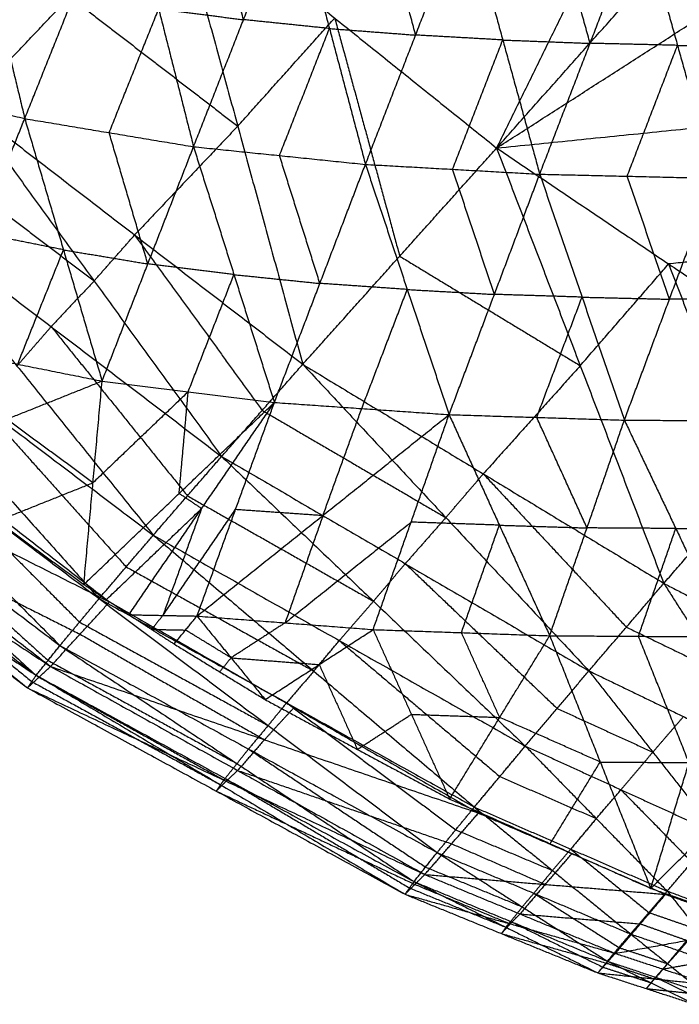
# Model space of a CAD drawing. Header units: millimetres. Extents: x -106 to 110, y -96 to 120.
# Tile 4 of 256: x -71.1 to -68.03, y -68.2 to -63.61. Entities that reach past the tile are written whole.
import ezdxf

# ---------------------------------------------------------------- set-up
doc = ezdxf.new("R2010")
doc.units = ezdxf.units.MM
doc.header["$MEASUREMENT"] = 0
doc.layers.add('Default', color=7, linetype='Continuous', true_color=0x000000)

msp = doc.modelspace()

# ---------------------------------------------------------------- linework, layer by layer
at = {"layer": 'Default'}
for points in [[(-68.8528, -58.7166, 12.0172), (-65.2191, -62.01, 12.0172), (-61.5855, -65.3034, 12.0172)], [(-68.8847, -64.2104, 13.6838), (-68.1537, -62.7225, 13.054), (-67.4228, -61.2347, 12.4242)], [(-68.8847, -64.2104, 13.6838), (-67.8309, -63.0253, 13.054), (-66.777, -61.8403, 12.4242)], [(-68.8847, -64.2104, 13.6838), (-67.5053, -63.3253, 13.054), (-66.126, -62.4401, 12.4242)], [(-71.3912, -62.776, 8.7863), (-71.2359, -63.4247, 9.065), (-71.0806, -64.0733, 9.3436)], [(-71.0806, -64.0733, 9.3436), (-70.8501, -63.4975, 8.8776), (-70.6197, -62.9217, 8.4115)], [(-70.6197, -62.9217, 8.4115), (-70.4575, -63.5629, 8.7018), (-70.2952, -64.2042, 8.992)], [(-71.3515, -64.0126, 13.7338), (-70.8718, -63.5065, 13.7366), (-70.392, -63.0004, 13.7394)], [(-70.392, -63.0004, 13.7394), (-70.0895, -64.1087, 13.7226), (-69.7869, -65.2169, 13.7058)], [(-70.392, -63.0004, 13.7394), (-69.6384, -63.6054, 13.7116), (-68.8847, -64.2104, 13.6838)], [(-70.0627, -63.6131, 8.5185), (-70.1439, -63.2925, 8.3734), (-70.225, -62.9718, 8.2282)], [(-70.2952, -64.2042, 8.992), (-70.0627, -63.6131, 8.5185), (-69.8302, -63.022, 8.045)], [(-69.8302, -63.022, 8.045), (-69.6628, -63.6542, 8.344), (-69.4953, -64.2865, 8.643)], [(-69.4953, -64.2865, 8.643), (-69.2618, -63.6847, 8.1665), (-69.0282, -63.083, 7.69)], [(-69.2618, -63.6847, 8.1665), (-69.3455, -63.3686, 8.017), (-69.4292, -63.0525, 7.8675)], [(-69.0282, -63.083, 7.69), (-68.8562, -63.7075, 7.9949), (-68.6843, -64.332, 8.2998)], [(-68.6843, -64.332, 8.2998), (-68.45, -63.7231, 7.8237), (-68.2157, -63.1142, 7.3477)], [(-68.45, -63.7231, 7.8237), (-68.536, -63.4109, 7.6713), (-68.6219, -63.0986, 7.5189)], [(-68.2157, -63.1142, 7.3477), (-68.0432, -63.7326, 7.657), (-67.8706, -64.3509, 7.9663)], [(-70.8718, -63.5065, 13.7366), (-70.4806, -63.8076, 13.7296), (-70.0895, -64.1087, 13.7226)], [(-70.6879, -64.1388, 9.1678), (-70.5727, -63.8509, 8.9348), (-70.4575, -63.5629, 8.7018)], [(-70.4575, -63.5629, 8.7018), (-70.2601, -63.588, 8.6101), (-70.0627, -63.6131, 8.5185)], [(-70.0895, -64.1087, 13.7226), (-69.8639, -63.857, 13.7171), (-69.6384, -63.6054, 13.7116)], [(-69.6628, -63.6542, 8.344), (-69.8628, -63.6337, 8.4312), (-70.0627, -63.6131, 8.5185)], [(-69.6384, -63.6054, 13.7116), (-69.4871, -64.1595, 13.7032), (-69.3358, -64.7137, 13.6948)], [(-69.8953, -64.2453, 8.8175), (-69.779, -63.9498, 8.5808), (-69.6628, -63.6542, 8.344)], [(-69.6628, -63.6542, 8.344), (-69.4623, -63.6695, 8.2553), (-69.2618, -63.6847, 8.1665)], [(-68.8562, -63.7075, 7.9949), (-69.059, -63.6961, 8.0807), (-69.2618, -63.6847, 8.1665)], [(-69.0898, -64.3092, 8.4714), (-68.973, -64.0084, 8.2332), (-68.8562, -63.7075, 7.9949)], [(-68.8562, -63.7075, 7.9949), (-68.6531, -63.7153, 7.9093), (-68.45, -63.7231, 7.8237)], [(-68.0432, -63.7326, 7.657), (-68.2466, -63.7278, 7.7404), (-68.45, -63.7231, 7.8237)], [(-68.2774, -64.3414, 8.133), (-68.1603, -64.037, 7.895), (-68.0432, -63.7326, 7.657)], [(-68.0432, -63.7326, 7.657), (-67.8395, -63.735, 7.5751), (-67.6358, -63.7374, 7.4933)], [(-71.8443, -63.886, 9.6931), (-71.4624, -63.9797, 9.5184), (-71.0806, -64.0733, 9.3436)], [(-68.8847, -64.2104, 13.6838), (-67.4811, -64.0677, 13.3216), (-66.0775, -63.925, 12.9594)], [(-71.3515, -64.0126, 13.7338), (-70.758, -64.8292, 13.6471), (-70.1645, -65.6457, 13.5605)], [(-71.3515, -64.0126, 13.7338), (-70.5692, -64.6148, 13.7198), (-69.7869, -65.2169, 13.7058)], [(-71.5061, -65.1377, 10.4375), (-71.2933, -64.6055, 9.8906), (-71.0806, -64.0733, 9.3436)], [(-71.0806, -64.0733, 9.3436), (-70.9006, -64.6841, 9.725), (-70.7207, -65.2948, 10.1063)], [(-71.0806, -64.0733, 9.3436), (-70.6879, -64.1388, 9.1678), (-70.2952, -64.2042, 8.992)], [(-70.5079, -64.7495, 9.5491), (-70.5979, -64.4441, 9.3585), (-70.6879, -64.1388, 9.1678)], [(-70.0895, -64.1087, 13.7226), (-70.3294, -64.3617, 13.7212), (-70.5692, -64.6148, 13.7198)], [(-71.5513, -64.2252, 13.6474), (-71.1547, -64.5272, 13.6473), (-70.758, -64.8292, 13.6471)], [(-70.7207, -65.2948, 10.1063), (-70.5079, -64.7495, 9.5491), (-70.2952, -64.2042, 8.992)], [(-70.2952, -64.2042, 8.992), (-70.1072, -64.7993, 9.38), (-69.9191, -65.3944, 9.768)], [(-70.2952, -64.2042, 8.992), (-69.8953, -64.2453, 8.8175), (-69.4953, -64.2865, 8.643)], [(-69.7869, -65.2169, 13.7058), (-69.3358, -64.7137, 13.6948), (-68.8847, -64.2104, 13.6838)], [(-68.8847, -64.2104, 13.6838), (-68.4958, -65.2233, 13.6929), (-68.1068, -66.2363, 13.702)], [(-68.8847, -64.2104, 13.6838), (-68.0844, -64.7497, 13.6451), (-67.2841, -65.2891, 13.6064)], [(-69.9191, -65.3944, 9.768), (-69.7072, -64.8404, 9.2055), (-69.4953, -64.2865, 8.643)], [(-69.7072, -64.8404, 9.2055), (-69.8013, -64.5429, 9.0115), (-69.8953, -64.2453, 8.8175)], [(-69.4953, -64.2865, 8.643), (-69.3007, -64.8687, 9.0353), (-69.1061, -65.451, 9.4276)], [(-69.4953, -64.2865, 8.643), (-69.0898, -64.3092, 8.4714), (-68.6843, -64.332, 8.2998)], [(-69.1061, -65.451, 9.4276), (-68.8952, -64.8915, 8.8637), (-68.6843, -64.332, 8.2998)], [(-68.8952, -64.8915, 8.8637), (-68.9925, -64.6004, 8.6675), (-69.0898, -64.3092, 8.4714)], [(-68.6843, -64.332, 8.2998), (-68.4874, -64.9043, 8.6953), (-68.2905, -65.4767, 9.0909)], [(-68.6843, -64.332, 8.2998), (-68.2774, -64.3414, 8.133), (-67.8706, -64.3509, 7.9663)], [(-68.2905, -65.4767, 9.0909), (-68.0806, -64.9138, 8.5286), (-67.8706, -64.3509, 7.9663)], [(-68.0806, -64.9138, 8.5286), (-68.179, -64.6276, 8.3308), (-68.2774, -64.3414, 8.133)], [(-71.7511, -64.4377, 13.561), (-71.1168, -65.2248, 13.4473), (-70.4825, -66.0118, 13.3335)], [(-71.7511, -64.4377, 13.561), (-70.9578, -65.0417, 13.5607), (-70.1645, -65.6457, 13.5605)], [(-70.9006, -64.6841, 9.725), (-71.097, -64.6448, 9.8078), (-71.2933, -64.6055, 9.8906)], [(-66.6808, -64.607, 13.2829), (-67.3826, -64.6784, 13.464), (-68.0844, -64.7497, 13.6451)], [(-70.758, -64.8292, 13.6471), (-70.6636, -64.722, 13.6835), (-70.5692, -64.6148, 13.7198)], [(-70.5692, -64.6148, 13.7198), (-70.2725, -65.023, 13.6765), (-69.9757, -65.4313, 13.6331)], [(-71.1134, -65.2163, 10.2719), (-71.007, -64.9502, 9.9985), (-70.9006, -64.6841, 9.725)], [(-70.9006, -64.6841, 9.725), (-70.7043, -64.7168, 9.6371), (-70.5079, -64.7495, 9.5491)], [(-69.3358, -64.7137, 13.6948), (-68.9158, -64.9685, 13.6939), (-68.4958, -65.2233, 13.6929)], [(-70.1072, -64.7993, 9.38), (-70.3076, -64.7744, 9.4646), (-70.5079, -64.7495, 9.5491)], [(-68.4958, -65.2233, 13.6929), (-68.2901, -64.9865, 13.669), (-68.0844, -64.7497, 13.6451)], [(-68.0844, -64.7497, 13.6451), (-67.8899, -65.2562, 13.6497), (-67.6955, -65.7627, 13.6542)], [(-72.0867, -64.7971, 13.3001), (-71.4107, -65.5521, 13.174), (-70.7347, -66.3072, 13.048)], [(-72.0867, -64.7971, 13.3001), (-71.2846, -65.4045, 13.3168), (-70.4825, -66.0118, 13.3335)], [(-70.758, -64.8292, 13.6471), (-70.8579, -64.9354, 13.6039), (-70.9578, -65.0417, 13.5607)], [(-70.3199, -65.3446, 9.9372), (-70.2135, -65.072, 9.6586), (-70.1072, -64.7993, 9.38)], [(-70.1072, -64.7993, 9.38), (-69.9072, -64.8199, 9.2927), (-69.7072, -64.8404, 9.2055)], [(-69.3007, -64.8687, 9.0353), (-69.504, -64.8546, 9.1204), (-69.7072, -64.8404, 9.2055)], [(-69.5126, -65.4227, 9.5978), (-69.4067, -65.1457, 9.3165), (-69.3007, -64.8687, 9.0353)], [(-69.3007, -64.8687, 9.0353), (-69.098, -64.8801, 8.9495), (-68.8952, -64.8915, 8.8637)], [(-68.4874, -64.9043, 8.6953), (-68.6913, -64.8979, 8.7795), (-68.8952, -64.8915, 8.8637)], [(-68.6983, -65.4638, 9.2592), (-68.5929, -65.1841, 8.9773), (-68.4874, -64.9043, 8.6953)], [(-68.4874, -64.9043, 8.6953), (-68.284, -64.9091, 8.612), (-68.0806, -64.9138, 8.5286)], [(-67.6703, -64.916, 8.3629), (-67.8754, -64.9149, 8.4458), (-68.0806, -64.9138, 8.5286)], [(-71.1168, -65.2248, 13.4473), (-71.0373, -65.1332, 13.504), (-70.9578, -65.0417, 13.5607)], [(-70.9578, -65.0417, 13.5607), (-70.6406, -65.4352, 13.5039), (-70.3235, -65.8288, 13.447)], [(-72.3522, -65.0838, 12.9765), (-71.6346, -65.8047, 12.8529), (-70.9169, -66.5257, 12.7293)], [(-72.3522, -65.0838, 12.9765), (-71.5434, -65.6955, 13.0123), (-70.7347, -66.3072, 13.048)], [(-72.3048, -65.0664, 10.9178), (-71.4954, -65.6946, 11.0569), (-70.686, -66.3228, 11.1961)], [(-71.5061, -65.1377, 10.4375), (-71.1134, -65.2163, 10.2719), (-70.7207, -65.2948, 10.1063)], [(-70.1645, -65.6457, 13.5605), (-69.9757, -65.4313, 13.6331), (-69.7869, -65.2169, 13.7058)], [(-69.7869, -65.2169, 13.7058), (-69.1211, -65.9302, 13.6627), (-68.4553, -66.6435, 13.6196)], [(-69.7869, -65.2169, 13.7058), (-68.9469, -65.7266, 13.7039), (-68.1068, -66.2363, 13.702)], [(-68.4958, -65.2233, 13.6929), (-68.7213, -65.475, 13.6984), (-68.9469, -65.7266, 13.7039)], [(-72.5438, -65.2929, 12.618), (-71.7856, -65.9786, 12.5101), (-71.0275, -66.6642, 12.4021)], [(-72.5438, -65.2929, 12.618), (-71.7303, -65.9093, 12.6736), (-70.9169, -66.5257, 12.7293)], [(-71.6087, -65.6499, 10.9999), (-71.1647, -65.4724, 10.5531), (-70.7207, -65.2948, 10.1063)], [(-70.8056, -66.2416, 11.1654), (-70.7631, -65.7682, 10.6359), (-70.7207, -65.2948, 10.1063)], [(-70.7207, -65.2948, 10.1063), (-70.3199, -65.3446, 9.9372), (-69.9191, -65.3944, 9.768)], [(-68.1068, -66.2363, 13.702), (-67.6955, -65.7627, 13.6542), (-67.2841, -65.2891, 13.6064)], [(-72.5918, -65.3657, 11.3237), (-71.7762, -65.9943, 11.4448), (-70.9607, -66.6228, 11.5658)], [(-72.5918, -65.3657, 11.3237), (-71.6389, -65.8442, 11.2599), (-70.686, -66.3228, 11.1961)], [(-70.3199, -65.3446, 9.9372), (-70.5415, -65.5564, 10.2865), (-70.7631, -65.7682, 10.6359)], [(-70.3623, -65.818, 10.4667), (-70.3411, -65.5813, 10.2019), (-70.3199, -65.3446, 9.9372)], [(-72.66, -65.4225, 12.2521), (-71.8639, -66.0727, 12.1705), (-71.0678, -66.7228, 12.0889)], [(-72.66, -65.4225, 12.2521), (-71.8437, -66.0434, 12.3271), (-71.0275, -66.6642, 12.4021)], [(-71.2846, -65.4045, 13.3168), (-70.9466, -65.782, 13.2538), (-70.6086, -66.1595, 13.1908)], [(-70.8056, -66.2416, 11.1654), (-70.3623, -65.818, 10.4667), (-69.9191, -65.3944, 9.768)], [(-70.5962, -66.3823, 11.2204), (-70.2577, -65.8883, 10.4942), (-69.9191, -65.3944, 9.768)], [(-70.2792, -66.3884, 11.0539), (-70.0992, -65.8914, 10.411), (-69.9191, -65.3944, 9.768)], [(-69.9757, -65.4313, 13.6331), (-69.5484, -65.6808, 13.6479), (-69.1211, -65.9302, 13.6627)], [(-69.9191, -65.3944, 9.768), (-69.5126, -65.4227, 9.5978), (-69.1061, -65.451, 9.4276)], [(-69.6927, -65.9197, 10.2407), (-69.6026, -65.6712, 9.9193), (-69.5126, -65.4227, 9.5978)], [(-72.7026, -65.4737, 11.9031), (-71.8852, -66.0983, 11.996), (-71.0678, -66.7228, 12.0889)], [(-72.7026, -65.4737, 11.9031), (-71.8316, -66.0483, 11.7345), (-70.9607, -66.6228, 11.5658)], [(-70.7631, -65.7682, 10.6359), (-70.9639, -65.6203, 10.5945), (-71.1647, -65.4724, 10.5531)], [(-70.2792, -66.3884, 11.0539), (-69.6927, -65.9197, 10.2407), (-69.1061, -65.451, 9.4276)], [(-69.4595, -66.4514, 10.7199), (-69.2828, -65.9512, 10.0737), (-69.1061, -65.451, 9.4276)], [(-69.1061, -65.451, 9.4276), (-68.8719, -65.9654, 9.9054), (-68.6378, -66.4799, 10.3832)], [(-69.1061, -65.451, 9.4276), (-68.6983, -65.4638, 9.2592), (-68.2905, -65.4767, 9.0909)], [(-68.4641, -65.9783, 9.737), (-68.5812, -65.7211, 9.4981), (-68.6983, -65.4638, 9.2592)], [(-68.6378, -66.4799, 10.3832), (-68.4641, -65.9783, 9.737), (-68.2905, -65.4767, 9.0909)], [(-68.2905, -65.4767, 9.0909), (-68.0511, -65.9809, 9.5688), (-67.8116, -66.4852, 10.0466)], [(-68.2905, -65.4767, 9.0909), (-67.8803, -65.4788, 8.9252), (-67.47, -65.481, 8.7595)], [(-71.6087, -65.6499, 10.9999), (-71.2071, -65.9458, 11.0826), (-70.8056, -66.2416, 11.1654)], [(-70.4825, -66.0118, 13.3335), (-70.3235, -65.8288, 13.447), (-70.1645, -65.6457, 13.5605)], [(-70.1645, -65.6457, 13.5605), (-69.4579, -66.3195, 13.514), (-68.7514, -66.9933, 13.4676)], [(-70.1645, -65.6457, 13.5605), (-69.3099, -66.1446, 13.59), (-68.4553, -66.6435, 13.6196)], [(-71.5434, -65.6955, 13.0123), (-71.1846, -66.056, 12.9504), (-70.8258, -66.4165, 12.8886)], [(-69.1211, -65.9302, 13.6627), (-69.034, -65.8284, 13.6833), (-68.9469, -65.7266, 13.7039)], [(-68.9469, -65.7266, 13.7039), (-68.614, -66.0833, 13.6824), (-68.2811, -66.4399, 13.6608)], [(-71.2071, -65.9458, 11.0826), (-70.9851, -65.857, 10.8592), (-70.7631, -65.7682, 10.6359)], [(-70.2577, -65.8883, 10.4942), (-70.31, -65.8532, 10.4804), (-70.3623, -65.818, 10.4667)], [(-70.3235, -65.8288, 13.447), (-69.8907, -66.0741, 13.4805), (-69.4579, -66.3195, 13.514)], [(-70.7009, -66.312, 11.1929), (-70.4793, -66.1001, 10.8436), (-70.2577, -65.8883, 10.4942)], [(-70.2577, -65.8883, 10.4942), (-70.3477, -66.1369, 10.8157), (-70.4377, -66.3854, 11.1372)], [(-71.7303, -65.9093, 12.6736), (-71.3513, -66.2521, 12.6197), (-70.9722, -66.595, 12.5657)], [(-70.4377, -66.3854, 11.1372), (-70.2684, -66.1384, 10.7741), (-70.0992, -65.8914, 10.411)], [(-70.0992, -65.8914, 10.411), (-69.8959, -65.9056, 10.3258), (-69.6927, -65.9197, 10.2407)], [(-69.6927, -65.9197, 10.2407), (-69.781, -66.1698, 10.5638), (-69.8693, -66.4199, 10.8869)], [(-69.1211, -65.9302, 13.6627), (-69.2155, -66.0374, 13.6264), (-69.3099, -66.1446, 13.59)], [(-69.8693, -66.4199, 10.8869), (-69.5761, -66.1856, 10.4803), (-69.2828, -65.9512, 10.0737)], [(-68.8719, -65.9654, 9.9054), (-69.0774, -65.9583, 9.9895), (-69.2828, -65.9512, 10.0737)], [(-69.0486, -66.4657, 10.5515), (-68.9603, -66.2156, 10.2284), (-68.8719, -65.9654, 9.9054)], [(-68.8719, -65.9654, 9.9054), (-68.668, -65.9719, 9.8212), (-68.4641, -65.9783, 9.737)], [(-68.0511, -65.9809, 9.5688), (-68.2576, -65.9796, 9.6529), (-68.4641, -65.9783, 9.737)], [(-68.2247, -66.4825, 10.2149), (-68.1379, -66.2317, 9.8918), (-68.0511, -65.9809, 9.5688)], [(-68.0511, -65.9809, 9.5688), (-67.8459, -65.982, 9.4859), (-67.6408, -65.9831, 9.4031)], [(-71.7762, -65.9943, 11.4448), (-71.2998, -66.2335, 11.4129), (-70.8233, -66.4728, 11.381)], [(-70.7347, -66.3072, 13.048), (-70.6086, -66.1595, 13.1908), (-70.4825, -66.0118, 13.3335)], [(-70.4825, -66.0118, 13.3335), (-69.7355, -66.6446, 13.2986), (-68.9884, -67.2773, 13.2636)], [(-70.4825, -66.0118, 13.3335), (-69.6169, -66.5026, 13.4005), (-68.7514, -66.9933, 13.4676)], [(-71.8437, -66.0434, 12.3271), (-71.4457, -66.3684, 12.2863), (-71.0476, -66.6935, 12.2455)], [(-71.8852, -66.0983, 11.996), (-71.4497, -66.3855, 11.9117), (-71.0142, -66.6728, 11.8274)], [(-70.6086, -66.1595, 13.1908), (-70.172, -66.402, 13.2447), (-69.7355, -66.6446, 13.2986)], [(-69.4579, -66.3195, 13.514), (-69.3839, -66.2321, 13.552), (-69.3099, -66.1446, 13.59)], [(-69.3099, -66.1446, 13.59), (-68.9566, -66.4815, 13.5668), (-68.6033, -66.8184, 13.5436)], [(-70.8056, -66.2416, 11.1654), (-70.7009, -66.312, 11.1929), (-70.5962, -66.3823, 11.2204)], [(-68.4553, -66.6435, 13.6196), (-68.2811, -66.4399, 13.6608), (-68.1068, -66.2363, 13.702)], [(-68.1068, -66.2363, 13.702), (-67.8412, -66.6527, 13.6901), (-67.5756, -67.0692, 13.6782)], [(-68.1068, -66.2363, 13.702), (-67.6744, -66.4601, 13.7093), (-67.242, -66.6839, 13.7167)], [(-70.9607, -66.6228, 11.5658), (-70.8233, -66.4728, 11.381), (-70.686, -66.3228, 11.1961)], [(-70.9169, -66.5257, 12.7293), (-70.8258, -66.4165, 12.8886), (-70.7347, -66.3072, 13.048)], [(-70.7347, -66.3072, 13.048), (-69.9483, -66.898, 13.0377), (-69.1618, -67.4889, 13.0275)], [(-70.7347, -66.3072, 13.048), (-69.8616, -66.7922, 13.1558), (-68.9884, -67.2773, 13.2636)], [(-70.686, -66.3228, 11.1961), (-69.8277, -66.814, 11.4979), (-68.9694, -67.3053, 11.7998)], [(-69.4579, -66.3195, 13.514), (-69.5374, -66.411, 13.4573), (-69.6169, -66.5026, 13.4005)], [(-70.5962, -66.3823, 11.2204), (-70.4908, -66.4505, 11.2505), (-70.3854, -66.5186, 11.2806)], [(-70.5962, -66.3823, 11.2204), (-70.4377, -66.3854, 11.1372), (-70.2792, -66.3884, 11.0539)], [(-70.4377, -66.3854, 11.1372), (-70.4642, -66.4179, 11.1939), (-70.4908, -66.4505, 11.2505)], [(-70.3854, -66.5186, 11.2806), (-70.3323, -66.4535, 11.1673), (-70.2792, -66.3884, 11.0539)], [(-70.2792, -66.3884, 11.0539), (-70.1205, -66.5828, 11.2346), (-69.9618, -66.7771, 11.4153)], [(-70.2792, -66.3884, 11.0539), (-69.8693, -66.4199, 10.8869), (-69.4595, -66.4514, 10.7199)], [(-70.8258, -66.4165, 12.8886), (-70.387, -66.6572, 12.9632), (-69.9483, -66.898, 13.0377)], [(-69.8693, -66.4199, 10.8869), (-69.9949, -66.5013, 11.0607), (-70.1205, -66.5828, 11.2346)], [(-68.2811, -66.4399, 13.6608), (-68.0611, -66.5463, 13.6755), (-67.8412, -66.6527, 13.6901)], [(-70.8233, -66.4728, 11.381), (-70.3942, -66.7184, 11.5319), (-69.965, -66.964, 11.6828)], [(-70.4908, -66.4505, 11.2505), (-70.4115, -66.452, 11.2089), (-70.3323, -66.4535, 11.1673)], [(-70.1205, -66.5828, 11.2346), (-70.2264, -66.5181, 11.2009), (-70.3323, -66.4535, 11.1673)], [(-69.9618, -66.7771, 11.4153), (-69.7106, -66.6143, 11.0676), (-69.4595, -66.4514, 10.7199)], [(-69.4595, -66.4514, 10.7199), (-69.2814, -66.8458, 11.2311), (-69.1033, -67.2402, 11.7422)], [(-69.4595, -66.4514, 10.7199), (-69.0486, -66.4657, 10.5515), (-68.6378, -66.4799, 10.3832)], [(-69.1033, -67.2402, 11.7422), (-68.8706, -66.8601, 11.0627), (-68.6378, -66.4799, 10.3832)], [(-68.8706, -66.8601, 11.0627), (-68.9596, -66.6629, 10.8071), (-69.0486, -66.4657, 10.5515)], [(-68.6378, -66.4799, 10.3832), (-68.4028, -67.0677, 11.2813), (-68.1677, -67.6556, 12.1795)], [(-68.6378, -66.4799, 10.3832), (-68.2247, -66.4825, 10.2149), (-67.8116, -66.4852, 10.0466)], [(-67.9897, -67.0704, 11.1131), (-68.1072, -66.7764, 10.664), (-68.2247, -66.4825, 10.2149)], [(-68.1677, -67.6556, 12.1795), (-67.5787, -67.0664, 10.9483), (-66.9897, -66.4772, 9.7171)], [(-68.1677, -67.6556, 12.1795), (-67.9897, -67.0704, 11.1131), (-67.8116, -66.4852, 10.0466)], [(-71.0275, -66.6642, 12.4021), (-70.9722, -66.595, 12.5657), (-70.9169, -66.5257, 12.7293)], [(-70.9169, -66.5257, 12.7293), (-70.0931, -67.075, 12.754), (-69.2693, -67.6243, 12.7787)], [(-70.9169, -66.5257, 12.7293), (-70.0394, -67.0073, 12.8784), (-69.1618, -67.4889, 13.0275)], [(-70.3854, -66.5186, 11.2806), (-70.1736, -66.6479, 11.3479), (-69.9618, -66.7771, 11.4153)], [(-69.7355, -66.6446, 13.2986), (-69.6762, -66.5736, 13.3495), (-69.6169, -66.5026, 13.4005)], [(-69.6169, -66.5026, 13.4005), (-69.2434, -66.8189, 13.3831), (-68.8699, -67.1353, 13.3656)], [(-71.0678, -66.7228, 12.0889), (-71.0142, -66.6728, 11.8274), (-70.9607, -66.6228, 11.5658)], [(-70.9722, -66.595, 12.5657), (-70.5326, -66.835, 12.6598), (-70.0931, -67.075, 12.754)], [(-70.9607, -66.6228, 11.5658), (-70.0899, -67.107, 11.8399), (-69.2191, -67.5912, 12.114)], [(-70.9607, -66.6228, 11.5658), (-69.965, -66.964, 11.6828), (-68.9694, -67.3053, 11.7998)], [(-70.1736, -66.6479, 11.3479), (-70.147, -66.6153, 11.2913), (-70.1205, -66.5828, 11.2346)], [(-70.1205, -66.5828, 11.2346), (-69.9155, -66.5985, 11.1511), (-69.7106, -66.6143, 11.0676)], [(-69.7106, -66.6143, 11.0676), (-69.6216, -66.8115, 11.3232), (-69.5326, -67.0087, 11.5788)], [(-71.0678, -66.7228, 12.0889), (-71.0476, -66.6935, 12.2455), (-71.0275, -66.6642, 12.4021)], [(-71.0275, -66.6642, 12.4021), (-70.1694, -67.1737, 12.4686), (-69.3112, -67.6832, 12.5351)], [(-71.0275, -66.6642, 12.4021), (-70.1484, -67.1443, 12.5904), (-69.2693, -67.6243, 12.7787)], [(-69.7355, -66.6446, 13.2986), (-69.7985, -66.7184, 13.2272), (-69.8616, -66.7922, 13.1558)], [(-68.7514, -66.9933, 13.4676), (-68.6033, -66.8184, 13.5436), (-68.4553, -66.6435, 13.6196)], [(-68.4553, -66.6435, 13.6196), (-68.1581, -67.0218, 13.5986), (-67.8609, -67.4, 13.5775)], [(-68.4553, -66.6435, 13.6196), (-68.0154, -66.8563, 13.6489), (-67.5756, -67.0692, 13.6782)], [(-71.0476, -66.6935, 12.2455), (-70.6085, -66.9336, 12.3571), (-70.1694, -67.1737, 12.4686)], [(-71.0142, -66.6728, 11.8274), (-70.5788, -66.9149, 11.9644), (-70.1434, -67.157, 12.1014)], [(-71.0678, -66.7228, 12.0889), (-70.1895, -67.203, 12.312), (-69.3112, -67.6832, 12.5351)], [(-71.0678, -66.7228, 12.0889), (-70.1434, -67.157, 12.1014), (-69.2191, -67.5912, 12.114)], [(-69.9618, -66.7771, 11.4153), (-69.5326, -67.0087, 11.5788), (-69.1033, -67.2402, 11.7422)], [(-69.9483, -66.898, 13.0377), (-69.9049, -66.8451, 13.0968), (-69.8616, -66.7922, 13.1558)], [(-69.8616, -66.7922, 13.1558), (-69.4683, -67.0877, 13.1507), (-69.0751, -67.3831, 13.1456)], [(-69.965, -66.964, 11.6828), (-69.8964, -66.889, 11.5904), (-69.8277, -66.814, 11.4979)], [(-69.5326, -67.0087, 11.5788), (-69.407, -66.9272, 11.4049), (-69.2814, -66.8458, 11.2311)], [(-69.2814, -66.8458, 11.2311), (-69.076, -66.8529, 11.1469), (-68.8706, -66.8601, 11.0627)], [(-68.6033, -66.8184, 13.5436), (-68.3807, -66.9201, 13.5711), (-68.1581, -67.0218, 13.5986)], [(-69.9483, -66.898, 13.0377), (-69.9938, -66.9527, 12.9581), (-70.0394, -67.0073, 12.8784)], [(-68.4028, -67.0677, 11.2813), (-68.6367, -66.9639, 11.172), (-68.8706, -66.8601, 11.0627)], [(-68.1581, -67.0218, 13.5986), (-68.0868, -66.939, 13.6237), (-68.0154, -66.8563, 13.6489)], [(-69.965, -66.964, 11.6828), (-70.0275, -67.0355, 11.7614), (-70.0899, -67.107, 11.8399)], [(-70.0931, -67.075, 12.754), (-70.0662, -67.0412, 12.8162), (-70.0394, -67.0073, 12.8784)], [(-70.0394, -67.0073, 12.8784), (-69.6275, -67.282, 12.8907), (-69.2156, -67.5566, 12.9031)], [(-68.9884, -67.2773, 13.2636), (-68.8699, -67.1353, 13.3656), (-68.7514, -66.9933, 13.4676)], [(-68.7514, -66.9933, 13.4676), (-68.4213, -67.3308, 13.4481), (-68.0913, -67.6683, 13.4287)], [(-68.7514, -66.9933, 13.4676), (-68.3061, -67.1967, 13.5225), (-67.8609, -67.4, 13.5775)], [(-68.1581, -67.0218, 13.5986), (-68.2321, -67.1092, 13.5605), (-68.3061, -67.1967, 13.5225)], [(-70.0931, -67.075, 12.754), (-70.1207, -67.1096, 12.6722), (-70.1484, -67.1443, 12.5904)], [(-68.6355, -67.4479, 11.9609), (-68.5191, -67.2578, 11.6211), (-68.4028, -67.0677, 11.2813)], [(-68.4028, -67.0677, 11.2813), (-68.1962, -67.0691, 11.1972), (-67.9897, -67.0704, 11.1131)], [(-70.1434, -67.157, 12.1014), (-70.1167, -67.132, 11.9707), (-70.0899, -67.107, 11.8399)], [(-70.0899, -67.107, 11.8399), (-69.5921, -67.2776, 11.8984), (-69.0942, -67.4482, 11.9569)], [(-70.1434, -67.157, 12.1014), (-70.1665, -67.18, 12.2067), (-70.1895, -67.203, 12.312)], [(-70.1694, -67.1737, 12.4686), (-70.1794, -67.1884, 12.3903), (-70.1895, -67.203, 12.312)], [(-70.1694, -67.1737, 12.4686), (-70.1589, -67.159, 12.5295), (-70.1484, -67.1443, 12.5904)], [(-70.1484, -67.1443, 12.5904), (-69.7193, -67.399, 12.6236), (-69.2902, -67.6538, 12.6569)], [(-68.8699, -67.1353, 13.3656), (-68.6456, -67.233, 13.4069), (-68.4213, -67.3308, 13.4481)], [(-70.1895, -67.203, 12.312), (-69.7273, -67.4201, 12.3182), (-69.2652, -67.6372, 12.3245)], [(-68.4213, -67.3308, 13.4481), (-68.3637, -67.2637, 13.4853), (-68.3061, -67.1967, 13.5225)], [(-68.3061, -67.1967, 13.5225), (-68.1411, -67.3654, 13.5128), (-67.9761, -67.5341, 13.5031)], [(-69.1033, -67.2402, 11.7422), (-68.6355, -67.4479, 11.9609), (-68.1677, -67.6556, 12.1795)], [(-69.2191, -67.5912, 12.114), (-69.0942, -67.4482, 11.9569), (-68.9694, -67.3053, 11.7998)], [(-69.1618, -67.4889, 13.0275), (-69.0751, -67.3831, 13.1456), (-68.9884, -67.2773, 13.2636)], [(-68.9884, -67.2773, 13.2636), (-68.625, -67.5725, 13.2557), (-68.2616, -67.8678, 13.2478)], [(-68.9884, -67.2773, 13.2636), (-68.5399, -67.4728, 13.3462), (-68.0913, -67.6683, 13.4287)], [(-68.9694, -67.3053, 11.7998), (-68.5342, -67.4943, 12.0069), (-68.099, -67.6834, 12.2139)], [(-68.4213, -67.3308, 13.4481), (-68.4806, -67.4018, 13.3972), (-68.5399, -67.4728, 13.3462)], [(-69.0751, -67.3831, 13.1456), (-68.8501, -67.4778, 13.2006), (-68.625, -67.5725, 13.2557)], [(-68.0913, -67.6683, 13.4287), (-67.9761, -67.5341, 13.5031), (-67.8609, -67.4, 13.5775)], [(-69.0942, -67.4482, 11.9569), (-68.8766, -67.5428, 12.0604), (-68.659, -67.6373, 12.164)], [(-69.2693, -67.6243, 12.7787), (-69.2156, -67.5566, 12.9031), (-69.1618, -67.4889, 13.0275)], [(-69.1618, -67.4889, 13.0275), (-68.7655, -67.7418, 13.0391), (-68.3691, -67.9948, 13.0507)], [(-69.1618, -67.4889, 13.0275), (-68.7117, -67.6783, 13.1376), (-68.2616, -67.8678, 13.2478)], [(-68.659, -67.6373, 12.164), (-68.5966, -67.5658, 12.0854), (-68.5342, -67.4943, 12.0069)], [(-68.625, -67.5725, 13.2557), (-68.5824, -67.5226, 13.3009), (-68.5399, -67.4728, 13.3462)], [(-68.5399, -67.4728, 13.3462), (-68.3582, -67.6204, 13.3422), (-68.1764, -67.768, 13.3382)], [(-69.2156, -67.5566, 12.9031), (-68.9905, -67.6492, 12.9711), (-68.7655, -67.7418, 13.0391)], [(-68.625, -67.5725, 13.2557), (-68.6684, -67.6254, 13.1967), (-68.7117, -67.6783, 13.1376)], [(-69.3112, -67.6832, 12.5351), (-69.2652, -67.6372, 12.3245), (-69.2191, -67.5912, 12.114)], [(-69.3112, -67.6832, 12.5351), (-69.2902, -67.6538, 12.6569), (-69.2693, -67.6243, 12.7787)], [(-69.2693, -67.6243, 12.7787), (-68.8415, -67.8367, 12.8156), (-68.4138, -68.0491, 12.8524)], [(-69.2693, -67.6243, 12.7787), (-68.8192, -67.8096, 12.9147), (-68.3691, -67.9948, 13.0507)], [(-69.2191, -67.5912, 12.114), (-68.776, -67.7747, 12.3048), (-68.3329, -67.9582, 12.4957)], [(-69.2191, -67.5912, 12.114), (-68.659, -67.6373, 12.164), (-68.099, -67.6834, 12.2139)], [(-69.2902, -67.6538, 12.6569), (-69.0659, -67.7453, 12.7362), (-68.8415, -67.8367, 12.8156)], [(-69.2652, -67.6372, 12.3245), (-69.0436, -67.729, 12.4199), (-68.8221, -67.8207, 12.5154)], [(-68.659, -67.6373, 12.164), (-68.7175, -67.706, 12.2344), (-68.776, -67.7747, 12.3048)], [(-68.2616, -67.8678, 13.2478), (-68.1764, -67.768, 13.3382), (-68.0913, -67.6683, 13.4287)], [(-68.1677, -67.6556, 12.1795), (-67.7051, -67.8161, 12.4371), (-67.2424, -67.9766, 12.6946)], [(-68.0913, -67.6683, 13.4287), (-67.9496, -67.8465, 13.4071), (-67.808, -68.0247, 13.3854)], [(-68.0913, -67.6683, 13.4287), (-67.865, -67.7515, 13.4817), (-67.6388, -67.8347, 13.5346)], [(-69.3112, -67.6832, 12.5351), (-68.8625, -67.8662, 12.6937), (-68.4138, -68.0491, 12.8524)], [(-69.3112, -67.6832, 12.5351), (-68.8221, -67.8207, 12.5154), (-68.3329, -67.9582, 12.4957)], [(-68.7655, -67.7418, 13.0391), (-68.7386, -67.7101, 13.0884), (-68.7117, -67.6783, 13.1376)], [(-68.7117, -67.6783, 13.1376), (-68.5135, -67.8048, 13.1434), (-68.3153, -67.9313, 13.1493)], [(-68.3329, -67.9582, 12.4957), (-68.2159, -67.8208, 12.3548), (-68.099, -67.6834, 12.2139)], [(-68.099, -67.6834, 12.2139), (-67.8824, -67.7604, 12.3331), (-67.6658, -67.8373, 12.4523)], [(-68.7655, -67.7418, 13.0391), (-68.7923, -67.7757, 12.9769), (-68.8192, -67.8096, 12.9147)], [(-68.1764, -67.768, 13.3382), (-68.063, -67.8073, 13.3727), (-67.9496, -67.8465, 13.4071)], [(-68.8415, -67.8367, 12.8156), (-68.8303, -67.8231, 12.8651), (-68.8192, -67.8096, 12.9147)], [(-68.8221, -67.8207, 12.5154), (-68.799, -67.7977, 12.4101), (-68.776, -67.7747, 12.3048)], [(-68.8192, -67.8096, 12.9147), (-68.6053, -67.9158, 12.9331), (-68.3914, -68.022, 12.9516)], [(-68.776, -67.7747, 12.3048), (-68.496, -67.7978, 12.3298), (-68.2159, -67.8208, 12.3548)], [(-68.8221, -67.8207, 12.5154), (-68.8423, -67.8435, 12.6046), (-68.8625, -67.8662, 12.6937)], [(-68.8415, -67.8367, 12.8156), (-68.852, -67.8514, 12.7546), (-68.8625, -67.8662, 12.6937)], [(-68.3329, -67.9582, 12.4957), (-67.9994, -67.8978, 12.474), (-67.6658, -67.8373, 12.4523)], [(-68.2159, -67.8208, 12.3548), (-68.1077, -67.8593, 12.4144), (-67.9994, -67.8978, 12.474)], [(-67.9496, -67.8465, 13.4071), (-67.9922, -67.8964, 13.3618), (-68.0348, -67.9462, 13.3166)], [(-68.8625, -67.8662, 12.6937), (-68.6179, -67.9349, 12.6839), (-68.3733, -68.0037, 12.674)], [(-68.3691, -67.9948, 13.0507), (-68.3153, -67.9313, 13.1493), (-68.2616, -67.8678, 13.2478)], [(-68.2616, -67.8678, 13.2478), (-68.0888, -68.0064, 13.2326), (-67.9161, -68.145, 13.2175)], [(-68.2616, -67.8678, 13.2478), (-68.0348, -67.9462, 13.3166), (-67.808, -68.0247, 13.3854)], [(-67.9994, -67.8978, 12.474), (-68.0553, -67.9645, 12.5411), (-68.1113, -68.0312, 12.6081)], [(-68.3153, -67.9313, 13.1493), (-68.2021, -67.9688, 13.191), (-68.0888, -68.0064, 13.2326)], [(-68.0888, -68.0064, 13.2326), (-68.0618, -67.9763, 13.2746), (-68.0348, -67.9462, 13.3166)], [(-68.4138, -68.0491, 12.8524), (-68.3733, -68.0037, 12.674), (-68.3329, -67.9582, 12.4957)], [(-68.4138, -68.0491, 12.8524), (-68.3914, -68.022, 12.9516), (-68.3691, -67.9948, 13.0507)], [(-68.3691, -67.9948, 13.0507), (-68.166, -68.095, 13.0474), (-67.963, -68.1952, 13.0441)], [(-68.3691, -67.9948, 13.0507), (-68.1426, -68.0699, 13.1341), (-67.9161, -68.145, 13.2175)], [(-68.3329, -67.9582, 12.4957), (-68.1113, -68.0312, 12.6081), (-67.8897, -68.1042, 12.7205)], [(-68.1113, -68.0312, 12.6081), (-67.9445, -68.001, 12.5973), (-67.7778, -67.9708, 12.5864)], [(-68.3914, -68.022, 12.9516), (-68.2787, -68.0585, 12.9995), (-68.166, -68.095, 13.0474)], [(-68.3733, -68.0037, 12.674), (-68.2625, -68.0402, 12.7303), (-68.1517, -68.0767, 12.7865)], [(-68.1517, -68.0767, 12.7865), (-68.1315, -68.054, 12.6973), (-68.1113, -68.0312, 12.6081)], [(-68.0888, -68.0064, 13.2326), (-68.1157, -68.0381, 13.1834), (-68.1426, -68.0699, 13.1341)], [(-68.4138, -68.0491, 12.8524), (-68.1884, -68.1222, 12.9483), (-67.963, -68.1952, 13.0441)], [(-68.4138, -68.0491, 12.8524), (-68.1517, -68.0767, 12.7865), (-67.8897, -68.1042, 12.7205)], [(-68.1517, -68.0767, 12.7865), (-68.17, -68.0994, 12.8674), (-68.1884, -68.1222, 12.9483)], [(-68.166, -68.095, 13.0474), (-68.1543, -68.0825, 13.0908), (-68.1426, -68.0699, 13.1341)], [(-68.1426, -68.0699, 13.1341), (-68.0411, -68.12, 13.1325), (-67.9395, -68.1701, 13.1308)], [(-68.166, -68.095, 13.0474), (-68.1772, -68.1086, 12.9978), (-68.1884, -68.1222, 12.9483)], [(-68.1884, -68.1222, 12.9483), (-68.0573, -68.1359, 12.9153), (-67.9263, -68.1497, 12.8823)]]:
    msp.add_open_spline(points, degree=2, dxfattribs=at)

doc.saveas('drawing.dxf')
